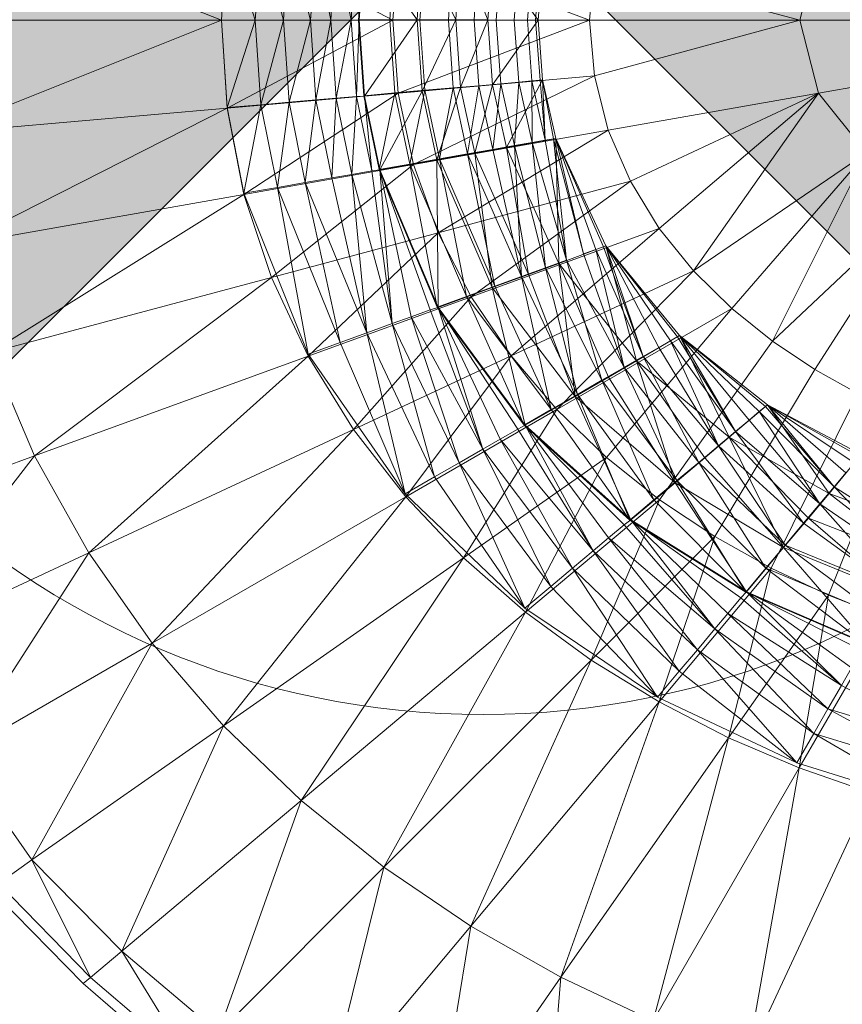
# Model space of a CAD drawing. Header units: metres. Extents: x 397.7 to 427.5, y 12.7 to 28.4.
# Tile 68 of 128: x 406.7573 to 406.8568, y 27.1044 to 27.2235. Entities that reach past the tile are written whole.
import ezdxf

# ---------------------------------------------------------------- set-up
doc = ezdxf.new("R2010")
doc.units = ezdxf.units.M
doc.layers.add('A-DETL-____-MBND', color=7, linetype='Continuous', lineweight=18)
doc.layers.add('A-DETL-GENF-OTLN', color=7, linetype='Continuous', lineweight=18)

# ---------------------------------------------------------------- blocks, each defined once
blk = doc.blocks.new('Family - Inodor P4-151432-08_ENLLUMENAT_P5')
at = {"layer": 'A-DETL-____-MBND', "color": 253, "true_color": 0xaaaaaa}
for p, q in [((0.09445, 0.19991), (0.06022, 0.21359)), ((0.09514, 0.21053), (0.09445, 0.19991)), ((0.09514, 0.21049), (0.09445, 0.19991)), ((0.1152, 0.19991), (0.09514, 0.21053)), ((0.09514, 0.21049), (0.09854, 0.19992)), ((0.09514, 0.21049), (0.09854, 0.19992)), ((0.09922, 0.21013), (0.09854, 0.19992)), ((0.09922, 0.21013), (0.09854, 0.19992)), ((0.09922, 0.21013), (0.10196, 0.19992)), ((0.09922, 0.21013), (0.10196, 0.19992)), ((0.10263, 0.20984), (0.10196, 0.19992)), ((0.10263, 0.20984), (0.10196, 0.19992)), ((0.10263, 0.20984), (0.10524, 0.19992)), ((0.10263, 0.20984), (0.10524, 0.19992)), ((0.10589, 0.20955), (0.10524, 0.19992)), ((0.10589, 0.20955), (0.10524, 0.19992)), ((0.10589, 0.20955), (0.10768, 0.19992)), ((0.10589, 0.20955), (0.10768, 0.19992)), ((0.10832, 0.20934), (0.10768, 0.19992)), ((0.10832, 0.20934), (0.10768, 0.19992)), ((0.10832, 0.20934), (0.11013, 0.19992)), ((0.10832, 0.20934), (0.11013, 0.19992)), ((0.11077, 0.20912), (0.11013, 0.19992)), ((0.11077, 0.20912), (0.11013, 0.19992)), ((0.11077, 0.20912), (0.11113, 0.19997)), ((0.11077, 0.20912), (0.11113, 0.19997)), ((0.11167, 0.20904), (0.11104, 0.19992)), ((0.11176, 0.20909), (0.11113, 0.19997)), ((0.11176, 0.20909), (0.11113, 0.19997)), ((0.11176, 0.20909), (0.11811, 0.19997)), ((0.11176, 0.20909), (0.11811, 0.19997)), ((0.11542, 0.20871), (0.11481, 0.19992)), ((0.11542, 0.20871), (0.11481, 0.19992)), ((0.11583, 0.20872), (0.1152, 0.19991)), ((0.13897, 0.19991), (0.11583, 0.20872)), ((0.11872, 0.20848), (0.11811, 0.19997)), ((0.11872, 0.20848), (0.11811, 0.19997)), ((0.11907, 0.20839), (0.11846, 0.19992)), ((0.11907, 0.20839), (0.11846, 0.19992)), ((0.11872, 0.20848), (0.12278, 0.19997)), ((0.11872, 0.20848), (0.12278, 0.19997)), ((0.16667, 0.2087), (0.16439, 0.19991)), ((0.12249, 0.20809), (0.1219, 0.19992)), ((0.12249, 0.20809), (0.1219, 0.19992)), ((0.12337, 0.20807), (0.12278, 0.19997)), ((0.12337, 0.20807), (0.12278, 0.19997)), ((0.12337, 0.20807), (0.12668, 0.19997)), ((0.12337, 0.20807), (0.12668, 0.19997)), ((0.12557, 0.20782), (0.125, 0.19991)), ((0.12557, 0.20782), (0.125, 0.19991)), ((0.12725, 0.20774), (0.12668, 0.19997)), ((0.12725, 0.20774), (0.12668, 0.19997)), ((0.12725, 0.20774), (0.12668, 0.19997)), ((0.12725, 0.20774), (0.13274, 0.19992)), ((0.12725, 0.20774), (0.13274, 0.19992)), ((0.12824, 0.20759), (0.12767, 0.19992)), ((0.12824, 0.20759), (0.12767, 0.19992)), ((0.13041, 0.2074), (0.12985, 0.19992)), ((0.13041, 0.2074), (0.12985, 0.19992)), ((0.132, 0.20726), (0.13145, 0.19991)), ((0.132, 0.20726), (0.13145, 0.19991)), ((0.13298, 0.20718), (0.13243, 0.19991)), ((0.13298, 0.20718), (0.13243, 0.19991)), ((0.13274, 0.19991), (0.13329, 0.20715)), ((0.13329, 0.20715), (0.13274, 0.19991)), ((0.13274, 0.19992), (0.13329, 0.20715)), ((0.13329, 0.20715), (0.13274, 0.19992)), ((0.13955, 0.20665), (0.13897, 0.19991)), ((0.16439, 0.19991), (0.13955, 0.20665)), ((0.09445, 0.19991), (0.05941, 0.19991)), ((0.09445, 0.19991), (0.06022, 0.18624)), ((0.09854, 0.19992), (0.09445, 0.19991)), ((0.09854, 0.19992), (0.09445, 0.19991)), ((0.1152, 0.19991), (0.09445, 0.19991)), ((0.09514, 0.1893), (0.09445, 0.19991)), ((0.09514, 0.18936), (0.09445, 0.19991)), ((0.09854, 0.19992), (0.09514, 0.18936)), ((0.09854, 0.19992), (0.09514, 0.18936)), ((0.1152, 0.19991), (0.09514, 0.1893)), ((0.10196, 0.19992), (0.09854, 0.19992)), ((0.09854, 0.19992), (0.10196, 0.19992)), ((0.09854, 0.19992), (0.09922, 0.18971)), ((0.09854, 0.19992), (0.09922, 0.18971)), ((0.10196, 0.19992), (0.09922, 0.18971)), ((0.10196, 0.19992), (0.09922, 0.18971)), ((0.10524, 0.19992), (0.10196, 0.19992)), ((0.10196, 0.19992), (0.10524, 0.19992)), ((0.10196, 0.19992), (0.10263, 0.19001)), ((0.10196, 0.19992), (0.10263, 0.19001)), ((0.10524, 0.19992), (0.10263, 0.19001)), ((0.10524, 0.19992), (0.10263, 0.19001)), ((0.10768, 0.19992), (0.10524, 0.19992)), ((0.10524, 0.19992), (0.10768, 0.19992)), ((0.10524, 0.19992), (0.10589, 0.1903)), ((0.10524, 0.19992), (0.10589, 0.1903)), ((0.10768, 0.19992), (0.10589, 0.1903)), ((0.10768, 0.19992), (0.10589, 0.1903)), ((0.11013, 0.19992), (0.10768, 0.19992)), ((0.10768, 0.19992), (0.11013, 0.19992)), ((0.10768, 0.19992), (0.10832, 0.19051)), ((0.10768, 0.19992), (0.10832, 0.19051)), ((0.11013, 0.19992), (0.10832, 0.19051)), ((0.11013, 0.19992), (0.10832, 0.19051)), ((0.11113, 0.19997), (0.11013, 0.19992)), ((0.11113, 0.19997), (0.11013, 0.19992)), ((0.11077, 0.19072), (0.11013, 0.19992)), ((0.11013, 0.19992), (0.11077, 0.19072)), ((0.11113, 0.19997), (0.11077, 0.19072)), ((0.11113, 0.19997), (0.11077, 0.19072)), ((0.11104, 0.19992), (0.11481, 0.19992)), ((0.11104, 0.19992), (0.11481, 0.19992)), ((0.11104, 0.19992), (0.11167, 0.19078)), ((0.11811, 0.19997), (0.11113, 0.19997)), ((0.11811, 0.19997), (0.11113, 0.19997)), ((0.11176, 0.19076), (0.11113, 0.19997)), ((0.11113, 0.19997), (0.11176, 0.19076)), ((0.11811, 0.19997), (0.11176, 0.19076)), ((0.11811, 0.19997), (0.11176, 0.19076)), ((0.11481, 0.19992), (0.11846, 0.19992)), ((0.11481, 0.19992), (0.11846, 0.19992)), ((0.11481, 0.19992), (0.11543, 0.19114)), ((0.11481, 0.19992), (0.11543, 0.19114)), ((0.13897, 0.19991), (0.1152, 0.19991)), ((0.11583, 0.19111), (0.1152, 0.19991)), ((0.13897, 0.19991), (0.11583, 0.19111)), ((0.12278, 0.19997), (0.11811, 0.19997)), ((0.11811, 0.19997), (0.12278, 0.19997)), ((0.11811, 0.19997), (0.11872, 0.19136)), ((0.11811, 0.19997), (0.11872, 0.19136)), ((0.11846, 0.19992), (0.1219, 0.19992)), ((0.11846, 0.19992), (0.1219, 0.19992)), ((0.11846, 0.19992), (0.11907, 0.19145)), ((0.11846, 0.19992), (0.11907, 0.19145)), ((0.12278, 0.19997), (0.11872, 0.19136)), ((0.12278, 0.19997), (0.11872, 0.19136)), ((0.1219, 0.19992), (0.125, 0.19991)), ((0.1219, 0.19992), (0.12249, 0.19175)), ((0.1219, 0.19992), (0.125, 0.19991)), ((0.1219, 0.19992), (0.12249, 0.19175)), ((0.12668, 0.19997), (0.12278, 0.19997)), ((0.12668, 0.19997), (0.12278, 0.19997)), ((0.12337, 0.19177), (0.12278, 0.19997)), ((0.12278, 0.19997), (0.12337, 0.19177)), ((0.12668, 0.19997), (0.12337, 0.19177)), ((0.12668, 0.19997), (0.12337, 0.19177)), ((0.125, 0.19991), (0.12767, 0.19992)), ((0.125, 0.19991), (0.12767, 0.19992)), ((0.125, 0.19991), (0.12558, 0.19201)), ((0.125, 0.19991), (0.12558, 0.19201)), ((0.13274, 0.19992), (0.12668, 0.19997)), ((0.12668, 0.19997), (0.13274, 0.19992)), ((0.12668, 0.19997), (0.12725, 0.19211)), ((0.12668, 0.19997), (0.12725, 0.19211)), ((0.12668, 0.19997), (0.12725, 0.19211)), ((0.13274, 0.19992), (0.12725, 0.19211)), ((0.13274, 0.19992), (0.12725, 0.19211)), ((0.12767, 0.19992), (0.12985, 0.19992)), ((0.12767, 0.19992), (0.12985, 0.19992)), ((0.12767, 0.19992), (0.12825, 0.19225)), ((0.12767, 0.19992), (0.12825, 0.19225)), ((0.12985, 0.19992), (0.13145, 0.19991)), ((0.12985, 0.19992), (0.13041, 0.19244)), ((0.12985, 0.19992), (0.13145, 0.19991)), ((0.12985, 0.19992), (0.13041, 0.19244)), ((0.13145, 0.19991), (0.13243, 0.19991)), ((0.13145, 0.19991), (0.132, 0.19258)), ((0.13145, 0.19991), (0.13243, 0.19991)), ((0.13145, 0.19991), (0.132, 0.19258)), ((0.13243, 0.19991), (0.13274, 0.19991)), ((0.13243, 0.19991), (0.13274, 0.19991)), ((0.13243, 0.19991), (0.13298, 0.19267)), ((0.13243, 0.19991), (0.13298, 0.19267)), ((0.13329, 0.1927), (0.13274, 0.19992)), ((0.13274, 0.19992), (0.13329, 0.1927)), ((0.13274, 0.19991), (0.13329, 0.1927)), ((0.13274, 0.19991), (0.13329, 0.1927)), ((0.16439, 0.19991), (0.13897, 0.19991)), ((0.13955, 0.19318), (0.13897, 0.19991)), ((0.16439, 0.19991), (0.13955, 0.19318)), ((0.21652, 0.19991), (0.16439, 0.19991)), ((0.16667, 0.19112), (0.16439, 0.19991)), ((0.21652, 0.19991), (0.16667, 0.19112)), ((0.13955, 0.19318), (0.11583, 0.19111)), ((0.13955, 0.19318), (0.11768, 0.18249)), ((0.14123, 0.18664), (0.13955, 0.19318)), ((0.12337, 0.19177), (0.11872, 0.19136)), ((0.12337, 0.19177), (0.11872, 0.19136)), ((0.11907, 0.19145), (0.12249, 0.19175)), ((0.12249, 0.19175), (0.11907, 0.19145)), ((0.12337, 0.19177), (0.1205, 0.18305)), ((0.12337, 0.19177), (0.1205, 0.18305)), ((0.12249, 0.19175), (0.12084, 0.18317)), ((0.12249, 0.19175), (0.12084, 0.18317)), ((0.12249, 0.19175), (0.12558, 0.19201)), ((0.12558, 0.19201), (0.12249, 0.19175)), ((0.12421, 0.18376), (0.12249, 0.19175)), ((0.12249, 0.19175), (0.12421, 0.18376)), ((0.12725, 0.19211), (0.12337, 0.19177)), ((0.12725, 0.19211), (0.12337, 0.19177)), ((0.1251, 0.18386), (0.12337, 0.19177)), ((0.12337, 0.19177), (0.1251, 0.18386)), ((0.12558, 0.19201), (0.12421, 0.18376)), ((0.12558, 0.19201), (0.12421, 0.18376)), ((0.12725, 0.19211), (0.1251, 0.18386)), ((0.12725, 0.19211), (0.1251, 0.18386)), ((0.12558, 0.19201), (0.12825, 0.19225)), ((0.12825, 0.19225), (0.12558, 0.19201)), ((0.12727, 0.1843), (0.12558, 0.19201)), ((0.12558, 0.19201), (0.12727, 0.1843)), ((0.13329, 0.1927), (0.12725, 0.19211)), ((0.13329, 0.1927), (0.12725, 0.19211)), ((0.12893, 0.18453), (0.12725, 0.19211)), ((0.12725, 0.19211), (0.12893, 0.18453)), ((0.12725, 0.19211), (0.12893, 0.18453)), ((0.12825, 0.19225), (0.12727, 0.1843)), ((0.12825, 0.19225), (0.12727, 0.1843)), ((0.12825, 0.19225), (0.13041, 0.19244)), ((0.13041, 0.19244), (0.12825, 0.19225)), ((0.12991, 0.18476), (0.12825, 0.19225)), ((0.12825, 0.19225), (0.12991, 0.18476)), ((0.13329, 0.1927), (0.12893, 0.18453)), ((0.13329, 0.1927), (0.12893, 0.18453)), ((0.13041, 0.19244), (0.12991, 0.18476)), ((0.13041, 0.19244), (0.12991, 0.18476)), ((0.13041, 0.19244), (0.132, 0.19258)), ((0.132, 0.19258), (0.13041, 0.19244)), ((0.13204, 0.18514), (0.13041, 0.19244)), ((0.13041, 0.19244), (0.13204, 0.18514)), ((0.132, 0.19258), (0.13298, 0.19267)), ((0.13298, 0.19267), (0.132, 0.19258)), ((0.13362, 0.18542), (0.132, 0.19258)), ((0.132, 0.19258), (0.13204, 0.18514)), ((0.132, 0.19258), (0.13362, 0.18542)), ((0.132, 0.19258), (0.13204, 0.18514)), ((0.13298, 0.19267), (0.13329, 0.1927)), ((0.13329, 0.1927), (0.13298, 0.19267)), ((0.13362, 0.18542), (0.13298, 0.19267)), ((0.13298, 0.19267), (0.13362, 0.18542)), ((0.13489, 0.18564), (0.13329, 0.1927)), ((0.13329, 0.1927), (0.13362, 0.18542)), ((0.13329, 0.1927), (0.13489, 0.18564)), ((0.13329, 0.1927), (0.1346, 0.18557)), ((0.13329, 0.1927), (0.1346, 0.18557)), ((0.13329, 0.1927), (0.13362, 0.18542)), ((0.13489, 0.18564), (0.13329, 0.1927)), ((0.13329, 0.1927), (0.13489, 0.18564)), ((0.11583, 0.19111), (0.09514, 0.1893)), ((0.11583, 0.19111), (0.09718, 0.17887)), ((0.10832, 0.19051), (0.10589, 0.1903)), ((0.10832, 0.19051), (0.10589, 0.1903)), ((0.10832, 0.19051), (0.10781, 0.18087)), ((0.10832, 0.19051), (0.10781, 0.18087)), ((0.11077, 0.19072), (0.10832, 0.19051)), ((0.11077, 0.19072), (0.10832, 0.19051)), ((0.11021, 0.18129), (0.10832, 0.19051)), ((0.10832, 0.19051), (0.11021, 0.18129)), ((0.11077, 0.19072), (0.11021, 0.18129)), ((0.11077, 0.19072), (0.11021, 0.18129)), ((0.11176, 0.19076), (0.11077, 0.19072)), ((0.11176, 0.19076), (0.11077, 0.19072)), ((0.11263, 0.18171), (0.11077, 0.19072)), ((0.11077, 0.19072), (0.11263, 0.18171)), ((0.11167, 0.19078), (0.11543, 0.19114)), ((0.11543, 0.19114), (0.11167, 0.19078)), ((0.11352, 0.18188), (0.11167, 0.19078)), ((0.11872, 0.19136), (0.11176, 0.19076)), ((0.11872, 0.19136), (0.11176, 0.19076)), ((0.11362, 0.18184), (0.11176, 0.19076)), ((0.11176, 0.19076), (0.11263, 0.18171)), ((0.11176, 0.19076), (0.11362, 0.18184)), ((0.11176, 0.19076), (0.11263, 0.18171)), ((0.11543, 0.19114), (0.11352, 0.18188)), ((0.11543, 0.19114), (0.11352, 0.18188)), ((0.11872, 0.19136), (0.11362, 0.18184)), ((0.11872, 0.19136), (0.11362, 0.18184)), ((0.11543, 0.19114), (0.11907, 0.19145)), ((0.11907, 0.19145), (0.11543, 0.19114)), ((0.11723, 0.18253), (0.11543, 0.19114)), ((0.11543, 0.19114), (0.11723, 0.18253)), ((0.11768, 0.18249), (0.11583, 0.19111)), ((0.11907, 0.19145), (0.11723, 0.18253)), ((0.11907, 0.19145), (0.11723, 0.18253)), ((0.1205, 0.18305), (0.11872, 0.19136)), ((0.11872, 0.19136), (0.1205, 0.18305)), ((0.12084, 0.18317), (0.11907, 0.19145)), ((0.11907, 0.19145), (0.12084, 0.18317)), ((0.16667, 0.19112), (0.14123, 0.18664)), ((0.16667, 0.19112), (0.1439, 0.18046)), ((0.16667, 0.19112), (0.1474, 0.17476)), ((0.15155, 0.16962), (0.16667, 0.19112)), ((0.17244, 0.18387), (0.16667, 0.19112)), ((0.09514, 0.1893), (0.06022, 0.18624)), ((0.09514, 0.1893), (0.06262, 0.17278)), ((0.09922, 0.18971), (0.09514, 0.18936)), ((0.09922, 0.18971), (0.09514, 0.18936)), ((0.09718, 0.179), (0.09514, 0.18936)), ((0.09718, 0.17887), (0.09514, 0.1893)), ((0.09922, 0.18971), (0.09718, 0.179)), ((0.09922, 0.18971), (0.09718, 0.179)), ((0.10263, 0.19001), (0.09922, 0.18971)), ((0.10263, 0.19001), (0.09922, 0.18971)), ((0.10122, 0.1797), (0.09922, 0.18971)), ((0.09922, 0.18971), (0.10122, 0.1797)), ((0.10263, 0.19001), (0.10122, 0.1797)), ((0.10263, 0.19001), (0.10122, 0.1797)), ((0.10589, 0.1903), (0.10263, 0.19001)), ((0.10589, 0.1903), (0.10263, 0.19001)), ((0.10458, 0.1803), (0.10263, 0.19001)), ((0.10263, 0.19001), (0.10458, 0.1803)), ((0.10589, 0.1903), (0.10458, 0.1803)), ((0.10589, 0.1903), (0.10458, 0.1803)), ((0.10781, 0.18087), (0.10589, 0.1903)), ((0.10589, 0.1903), (0.10781, 0.18087)), ((0.14123, 0.18664), (0.11768, 0.18249)), ((0.14123, 0.18664), (0.12067, 0.17423)), ((0.1439, 0.18046), (0.14123, 0.18664)), ((0.12893, 0.18453), (0.1251, 0.18386)), ((0.12893, 0.18453), (0.1251, 0.18386)), ((0.12991, 0.18476), (0.12727, 0.1843)), ((0.12991, 0.18476), (0.12727, 0.1843)), ((0.13489, 0.18564), (0.12893, 0.18453)), ((0.13489, 0.18564), (0.12893, 0.18453)), ((0.13526, 0.17052), (0.12893, 0.18453)), ((0.12893, 0.18453), (0.13526, 0.17052)), ((0.12893, 0.18453), (0.1316, 0.16919)), ((0.12893, 0.18453), (0.13526, 0.17052)), ((0.12893, 0.18453), (0.1316, 0.16919)), ((0.13204, 0.18514), (0.12991, 0.18476)), ((0.13204, 0.18514), (0.12991, 0.18476)), ((0.13366, 0.17), (0.12991, 0.18476)), ((0.12991, 0.18476), (0.13075, 0.16894)), ((0.12991, 0.18476), (0.13366, 0.17)), ((0.12991, 0.18476), (0.13075, 0.16894)), ((0.13362, 0.18542), (0.13204, 0.18514)), ((0.13362, 0.18542), (0.13204, 0.18514)), ((0.13617, 0.17092), (0.13204, 0.18514)), ((0.13204, 0.18514), (0.13366, 0.17)), ((0.13204, 0.18514), (0.13617, 0.17092)), ((0.13204, 0.18514), (0.13366, 0.17)), ((0.1346, 0.18557), (0.13362, 0.18542)), ((0.1346, 0.18557), (0.13362, 0.18542)), ((0.13617, 0.17092), (0.13362, 0.18542)), ((0.13362, 0.18542), (0.13617, 0.17092)), ((0.13489, 0.18564), (0.1346, 0.18557)), ((0.13489, 0.18564), (0.1346, 0.18557)), ((0.13822, 0.17166), (0.1346, 0.18557)), ((0.1346, 0.18557), (0.13617, 0.17092)), ((0.1346, 0.18557), (0.13822, 0.17166)), ((0.1346, 0.18557), (0.13617, 0.17092)), ((0.14094, 0.17265), (0.13489, 0.18564)), ((0.13489, 0.18564), (0.13822, 0.17166)), ((0.13489, 0.18564), (0.14094, 0.17265)), ((0.13489, 0.18564), (0.14064, 0.17254)), ((0.13489, 0.18564), (0.14064, 0.17254)), ((0.13489, 0.18564), (0.13972, 0.17221)), ((0.13489, 0.18564), (0.13972, 0.17221)), ((0.13489, 0.18564), (0.13822, 0.17166)), ((0.14094, 0.17265), (0.13489, 0.18564)), ((0.13489, 0.18564), (0.13526, 0.17052)), ((0.13489, 0.18564), (0.14094, 0.17265)), ((0.13489, 0.18564), (0.13526, 0.17052)), ((0.1251, 0.18386), (0.1205, 0.18305)), ((0.1251, 0.18386), (0.1205, 0.18305)), ((0.12421, 0.18376), (0.12084, 0.18317)), ((0.12421, 0.18376), (0.12084, 0.18317)), ((0.12727, 0.1843), (0.12421, 0.18376)), ((0.12727, 0.1843), (0.12421, 0.18376)), ((0.13075, 0.16894), (0.12421, 0.18376)), ((0.12421, 0.18376), (0.12752, 0.16777)), ((0.12421, 0.18376), (0.13075, 0.16894)), ((0.12421, 0.18376), (0.12752, 0.16777)), ((0.1316, 0.16919), (0.1251, 0.18386)), ((0.1251, 0.18386), (0.12721, 0.16759)), ((0.1251, 0.18386), (0.1316, 0.16919)), ((0.1251, 0.18386), (0.12721, 0.16759)), ((0.13075, 0.16894), (0.12727, 0.1843)), ((0.12727, 0.1843), (0.13075, 0.16894)), ((0.17244, 0.18387), (0.15155, 0.16962)), ((0.17244, 0.18387), (0.15617, 0.16507)), ((0.1611, 0.16111), (0.17244, 0.18387)), ((0.11768, 0.18249), (0.09718, 0.17887)), ((0.11768, 0.18249), (0.1005, 0.16883)), ((0.11723, 0.18253), (0.11352, 0.18188)), ((0.11723, 0.18253), (0.11352, 0.18188)), ((0.1205, 0.18305), (0.11362, 0.18184)), ((0.1205, 0.18305), (0.11362, 0.18184)), ((0.12084, 0.18317), (0.11723, 0.18253)), ((0.12084, 0.18317), (0.11723, 0.18253)), ((0.12409, 0.16652), (0.11723, 0.18253)), ((0.11723, 0.18253), (0.12054, 0.16523)), ((0.11723, 0.18253), (0.12409, 0.16652)), ((0.11723, 0.18253), (0.12054, 0.16523)), ((0.12067, 0.17423), (0.11768, 0.18249)), ((0.12721, 0.16759), (0.1205, 0.18305)), ((0.1205, 0.18305), (0.12065, 0.1652)), ((0.1205, 0.18305), (0.12721, 0.16759)), ((0.1205, 0.18305), (0.12065, 0.1652)), ((0.12752, 0.16777), (0.12084, 0.18317)), ((0.12084, 0.18317), (0.12409, 0.16652)), ((0.12084, 0.18317), (0.12752, 0.16777)), ((0.12084, 0.18317), (0.12409, 0.16652)), ((0.11021, 0.18129), (0.10781, 0.18087)), ((0.11021, 0.18129), (0.10781, 0.18087)), ((0.11263, 0.18171), (0.11021, 0.18129)), ((0.11263, 0.18171), (0.11021, 0.18129)), ((0.1151, 0.16324), (0.11021, 0.18129)), ((0.11021, 0.18129), (0.11202, 0.16212)), ((0.11021, 0.18129), (0.1151, 0.16324)), ((0.11021, 0.18129), (0.11202, 0.16212)), ((0.11362, 0.18184), (0.11263, 0.18171)), ((0.11362, 0.18184), (0.11263, 0.18171)), ((0.1151, 0.16324), (0.11263, 0.18171)), ((0.11263, 0.18171), (0.1151, 0.16324)), ((0.12054, 0.16523), (0.11352, 0.18188)), ((0.12065, 0.1652), (0.11362, 0.18184)), ((0.11362, 0.18184), (0.1151, 0.16324)), ((0.11362, 0.18184), (0.12065, 0.1652)), ((0.11362, 0.18184), (0.11969, 0.16491)), ((0.11362, 0.18184), (0.11969, 0.16491)), ((0.11362, 0.18184), (0.11739, 0.16407)), ((0.11362, 0.18184), (0.11739, 0.16407)), ((0.11362, 0.18184), (0.1151, 0.16324)), ((0.10458, 0.1803), (0.10122, 0.1797)), ((0.10458, 0.1803), (0.10122, 0.1797)), ((0.10781, 0.18087), (0.10458, 0.1803)), ((0.10781, 0.18087), (0.10458, 0.1803)), ((0.11202, 0.16212), (0.10458, 0.1803)), ((0.10458, 0.1803), (0.1088, 0.16095)), ((0.10458, 0.1803), (0.11202, 0.16212)), ((0.10458, 0.1803), (0.1088, 0.16095)), ((0.11202, 0.16212), (0.10781, 0.18087)), ((0.10781, 0.18087), (0.11202, 0.16212)), ((0.1439, 0.18046), (0.12067, 0.17423)), ((0.12466, 0.16648), (0.1439, 0.18046)), ((0.1474, 0.17476), (0.1439, 0.18046)), ((0.09718, 0.17887), (0.06262, 0.17278)), ((0.09718, 0.17887), (0.06653, 0.15973)), ((0.10122, 0.1797), (0.09718, 0.179)), ((0.10122, 0.1797), (0.09718, 0.179)), ((0.10495, 0.15955), (0.09718, 0.179)), ((0.1005, 0.16883), (0.09718, 0.17887)), ((0.1088, 0.16095), (0.10122, 0.1797)), ((0.10122, 0.1797), (0.10495, 0.15955)), ((0.10122, 0.1797), (0.1088, 0.16095)), ((0.10122, 0.1797), (0.10495, 0.15955)), ((0.17968, 0.17865), (0.1611, 0.16111)), ((0.17968, 0.17865), (0.16621, 0.1577)), ((0.12067, 0.17423), (0.1005, 0.16883)), ((0.12067, 0.17423), (0.10496, 0.15931)), ((0.12466, 0.16648), (0.12067, 0.17423)), ((0.1474, 0.17476), (0.12466, 0.16648)), ((0.12949, 0.15933), (0.1474, 0.17476)), ((0.15155, 0.16962), (0.1474, 0.17476)), ((0.14094, 0.17265), (0.13526, 0.17052)), ((0.14094, 0.17265), (0.13526, 0.17052)), ((0.14094, 0.17265), (0.14064, 0.17254)), ((0.14094, 0.17265), (0.14064, 0.17254)), ((0.14986, 0.16181), (0.14094, 0.17265)), ((0.14094, 0.17265), (0.14547, 0.15928)), ((0.14094, 0.17265), (0.14986, 0.16181)), ((0.14094, 0.17265), (0.14959, 0.16165)), ((0.14094, 0.17265), (0.14959, 0.16165)), ((0.14094, 0.17265), (0.14874, 0.16116)), ((0.14094, 0.17265), (0.14874, 0.16116)), ((0.14094, 0.17265), (0.14735, 0.16036)), ((0.14094, 0.17265), (0.14735, 0.16036)), ((0.14094, 0.17265), (0.14547, 0.15928)), ((0.14986, 0.16181), (0.14094, 0.17265)), ((0.14094, 0.17265), (0.14464, 0.15873)), ((0.14094, 0.17265), (0.14986, 0.16181)), ((0.14094, 0.17265), (0.14464, 0.15873)), ((0.13972, 0.17221), (0.13822, 0.17166)), ((0.13972, 0.17221), (0.13822, 0.17166)), ((0.13822, 0.17166), (0.14315, 0.15794)), ((0.14315, 0.15794), (0.13822, 0.17166)), ((0.14064, 0.17254), (0.13972, 0.17221)), ((0.14064, 0.17254), (0.13972, 0.17221)), ((0.14547, 0.15928), (0.13972, 0.17221)), ((0.13972, 0.17221), (0.14315, 0.15794)), ((0.13972, 0.17221), (0.14547, 0.15928)), ((0.13972, 0.17221), (0.14315, 0.15794)), ((0.14547, 0.15928), (0.14064, 0.17254)), ((0.14064, 0.17254), (0.14547, 0.15928)), ((0.13526, 0.17052), (0.1316, 0.16919)), ((0.13526, 0.17052), (0.1316, 0.16919)), ((0.13617, 0.17092), (0.13366, 0.17)), ((0.13617, 0.17092), (0.13366, 0.17)), ((0.14464, 0.15873), (0.13526, 0.17052)), ((0.13526, 0.17052), (0.14464, 0.15873)), ((0.13526, 0.17052), (0.13722, 0.15445)), ((0.13526, 0.17052), (0.14464, 0.15873)), ((0.13526, 0.17052), (0.14126, 0.15678)), ((0.13526, 0.17052), (0.14126, 0.15678)), ((0.13526, 0.17052), (0.13722, 0.15445)), ((0.13617, 0.17092), (0.14315, 0.15794)), ((0.13617, 0.17092), (0.14047, 0.15639)), ((0.13617, 0.17092), (0.14315, 0.15794)), ((0.13617, 0.17092), (0.14047, 0.15639)), ((0.1316, 0.16919), (0.12721, 0.16759)), ((0.1316, 0.16919), (0.12721, 0.16759)), ((0.15155, 0.16962), (0.12949, 0.15933)), ((0.13366, 0.17), (0.13075, 0.16894)), ((0.13366, 0.17), (0.13075, 0.16894)), ((0.13722, 0.15445), (0.1316, 0.16919)), ((0.1316, 0.16919), (0.13722, 0.15445)), ((0.14047, 0.15639), (0.13366, 0.17)), ((0.13366, 0.17), (0.1375, 0.15467)), ((0.13366, 0.17), (0.14047, 0.15639)), ((0.13366, 0.17), (0.1375, 0.15467)), ((0.135, 0.15285), (0.15155, 0.16962)), ((0.15617, 0.16507), (0.15155, 0.16962)), ((0.1005, 0.16883), (0.06653, 0.15973)), ((0.1005, 0.16883), (0.07185, 0.14726)), ((0.10496, 0.15931), (0.1005, 0.16883)), ((0.13075, 0.16894), (0.12752, 0.16777)), ((0.13075, 0.16894), (0.12752, 0.16777)), ((0.1375, 0.15467), (0.13075, 0.16894)), ((0.13075, 0.16894), (0.13433, 0.15285)), ((0.13075, 0.16894), (0.1375, 0.15467)), ((0.13075, 0.16894), (0.13433, 0.15285)), ((0.12721, 0.16759), (0.12065, 0.1652)), ((0.12721, 0.16759), (0.12065, 0.1652)), ((0.12752, 0.16777), (0.12409, 0.16652)), ((0.12752, 0.16777), (0.12409, 0.16652)), ((0.13722, 0.15445), (0.12721, 0.16759)), ((0.12721, 0.16759), (0.13117, 0.15096)), ((0.12721, 0.16759), (0.13722, 0.15445)), ((0.12721, 0.16759), (0.13117, 0.15096)), ((0.13433, 0.15285), (0.12752, 0.16777)), ((0.12752, 0.16777), (0.13433, 0.15285)), ((0.12466, 0.16648), (0.10496, 0.15931)), ((0.11043, 0.15045), (0.12466, 0.16648)), ((0.12409, 0.16652), (0.12054, 0.16523)), ((0.12409, 0.16652), (0.12054, 0.16523)), ((0.13433, 0.15285), (0.12409, 0.16652)), ((0.12409, 0.16652), (0.13106, 0.15096)), ((0.12409, 0.16652), (0.13433, 0.15285)), ((0.12409, 0.16652), (0.13106, 0.15096)), ((0.12949, 0.15933), (0.12466, 0.16648)), ((0.11969, 0.16491), (0.11739, 0.16407)), ((0.11969, 0.16491), (0.11739, 0.16407)), ((0.12065, 0.1652), (0.11969, 0.16491)), ((0.12065, 0.1652), (0.11969, 0.16491)), ((0.12605, 0.14806), (0.11969, 0.16491)), ((0.11969, 0.16491), (0.12605, 0.14806)), ((0.13106, 0.15096), (0.12054, 0.16523)), ((0.13117, 0.15096), (0.12065, 0.1652)), ((0.12065, 0.1652), (0.12605, 0.14806)), ((0.12065, 0.1652), (0.13117, 0.15096)), ((0.12065, 0.1652), (0.13028, 0.1505)), ((0.12065, 0.1652), (0.13028, 0.1505)), ((0.12065, 0.1652), (0.12816, 0.14928)), ((0.12065, 0.1652), (0.12816, 0.14928)), ((0.12065, 0.1652), (0.12605, 0.14806)), ((0.15617, 0.16507), (0.135, 0.15285)), ((0.14103, 0.14706), (0.15617, 0.16507)), ((0.1611, 0.16111), (0.15617, 0.16507)), ((0.1151, 0.16324), (0.11202, 0.16212)), ((0.1151, 0.16324), (0.11202, 0.16212)), ((0.11739, 0.16407), (0.1151, 0.16324)), ((0.11739, 0.16407), (0.1151, 0.16324)), ((0.12321, 0.14642), (0.1151, 0.16324)), ((0.1151, 0.16324), (0.12024, 0.14471)), ((0.1151, 0.16324), (0.12321, 0.14642)), ((0.1151, 0.16324), (0.12024, 0.14471)), ((0.12605, 0.14806), (0.11739, 0.16407)), ((0.11739, 0.16407), (0.12321, 0.14642)), ((0.11739, 0.16407), (0.12605, 0.14806)), ((0.11739, 0.16407), (0.12321, 0.14642)), ((0.11202, 0.16212), (0.1088, 0.16095)), ((0.11202, 0.16212), (0.1088, 0.16095)), ((0.12024, 0.14471), (0.11202, 0.16212)), ((0.11202, 0.16212), (0.11669, 0.14267)), ((0.11202, 0.16212), (0.12024, 0.14471)), ((0.11202, 0.16212), (0.11669, 0.14267)), ((0.1088, 0.16095), (0.10495, 0.15955)), ((0.1088, 0.16095), (0.10495, 0.15955)), ((0.11669, 0.14267), (0.1088, 0.16095)), ((0.1088, 0.16095), (0.11669, 0.14267)), ((0.14986, 0.16181), (0.14464, 0.15873)), ((0.14986, 0.16181), (0.14464, 0.15873)), ((0.14874, 0.16116), (0.14735, 0.16036)), ((0.14874, 0.16116), (0.14735, 0.16036)), ((0.14744, 0.14195), (0.1611, 0.16111)), ((0.14959, 0.16165), (0.14874, 0.16116)), ((0.14959, 0.16165), (0.14874, 0.16116)), ((0.1566, 0.15019), (0.14874, 0.16116)), ((0.14874, 0.16116), (0.15455, 0.14847)), ((0.14874, 0.16116), (0.1566, 0.15019)), ((0.14874, 0.16116), (0.15455, 0.14847)), ((0.14986, 0.16181), (0.14959, 0.16165)), ((0.14986, 0.16181), (0.14959, 0.16165)), ((0.1566, 0.15019), (0.14959, 0.16165)), ((0.14959, 0.16165), (0.1566, 0.15019)), ((0.16048, 0.15344), (0.14986, 0.16181)), ((0.14986, 0.16181), (0.1566, 0.15019)), ((0.14986, 0.16181), (0.16048, 0.15344)), ((0.14986, 0.16181), (0.16024, 0.15324)), ((0.14986, 0.16181), (0.16024, 0.15324)), ((0.14986, 0.16181), (0.15949, 0.15261)), ((0.14986, 0.16181), (0.15949, 0.15261)), ((0.14986, 0.16181), (0.15826, 0.15158)), ((0.14986, 0.16181), (0.15826, 0.15158)), ((0.14986, 0.16181), (0.1566, 0.15019)), ((0.16048, 0.15344), (0.14986, 0.16181)), ((0.14986, 0.16181), (0.15587, 0.1495)), ((0.14986, 0.16181), (0.16048, 0.15344)), ((0.14986, 0.16181), (0.15587, 0.1495)), ((0.16621, 0.1577), (0.1611, 0.16111)), ((0.07185, 0.14726), (0.06653, 0.15973)), ((0.11669, 0.14267), (0.10495, 0.15955)), ((0.14735, 0.16036), (0.14547, 0.15928)), ((0.14735, 0.16036), (0.14547, 0.15928)), ((0.15455, 0.14847), (0.14735, 0.16036)), ((0.14735, 0.16036), (0.15455, 0.14847)), ((0.10496, 0.15931), (0.07185, 0.14726)), ((0.07843, 0.13552), (0.10496, 0.15931)), ((0.11043, 0.15045), (0.10496, 0.15931)), ((0.12949, 0.15933), (0.11043, 0.15045)), ((0.11674, 0.14231), (0.12949, 0.15933)), ((0.135, 0.15285), (0.12949, 0.15933)), ((0.14464, 0.15873), (0.14126, 0.15678)), ((0.14464, 0.15873), (0.14126, 0.15678)), ((0.14547, 0.15928), (0.14315, 0.15794)), ((0.14547, 0.15928), (0.14315, 0.15794)), ((0.15587, 0.1495), (0.14464, 0.15873)), ((0.15587, 0.1495), (0.14464, 0.15873)), ((0.14464, 0.15873), (0.14931, 0.144)), ((0.14464, 0.15873), (0.15587, 0.1495)), ((0.14464, 0.15873), (0.15289, 0.147)), ((0.14464, 0.15873), (0.15289, 0.147)), ((0.14464, 0.15873), (0.14931, 0.144)), ((0.15455, 0.14847), (0.14547, 0.15928)), ((0.14547, 0.15928), (0.15217, 0.14647)), ((0.14547, 0.15928), (0.15455, 0.14847)), ((0.14547, 0.15928), (0.15217, 0.14647)), ((0.14315, 0.15794), (0.14047, 0.15639)), ((0.14315, 0.15794), (0.14047, 0.15639)), ((0.15217, 0.14647), (0.14315, 0.15794)), ((0.14315, 0.15794), (0.14954, 0.14427)), ((0.14315, 0.15794), (0.15217, 0.14647)), ((0.14315, 0.15794), (0.14954, 0.14427)), ((0.1541, 0.1375), (0.16621, 0.1577)), ((0.1714, 0.1548), (0.16621, 0.1577)), ((0.14126, 0.15678), (0.13722, 0.15445)), ((0.14126, 0.15678), (0.13722, 0.15445)), ((0.14047, 0.15639), (0.1375, 0.15467)), ((0.14047, 0.15639), (0.1375, 0.15467)), ((0.14954, 0.14427), (0.14047, 0.15639)), ((0.14047, 0.15639), (0.14674, 0.14192)), ((0.14047, 0.15639), (0.14954, 0.14427)), ((0.14047, 0.15639), (0.14674, 0.14192)), ((0.14931, 0.144), (0.14126, 0.15678)), ((0.14126, 0.15678), (0.14931, 0.144)), ((0.16093, 0.13366), (0.1714, 0.1548)), ((0.13722, 0.15445), (0.13117, 0.15096)), ((0.13722, 0.15445), (0.13117, 0.15096)), ((0.1375, 0.15467), (0.13433, 0.15285)), ((0.1375, 0.15467), (0.13433, 0.15285)), ((0.14931, 0.144), (0.13722, 0.15445)), ((0.13722, 0.15445), (0.14396, 0.13951)), ((0.13722, 0.15445), (0.14931, 0.144)), ((0.13722, 0.15445), (0.14396, 0.13951)), ((0.14674, 0.14192), (0.1375, 0.15467)), ((0.1375, 0.15467), (0.14385, 0.13949)), ((0.1375, 0.15467), (0.14674, 0.14192)), ((0.1375, 0.15467), (0.14385, 0.13949)), ((0.135, 0.15285), (0.11674, 0.14231)), ((0.12373, 0.13494), (0.135, 0.15285)), ((0.13433, 0.15285), (0.13106, 0.15096)), ((0.13433, 0.15285), (0.13106, 0.15096)), ((0.14385, 0.13949), (0.13433, 0.15285)), ((0.13433, 0.15285), (0.14385, 0.13949)), ((0.14103, 0.14706), (0.135, 0.15285)), ((0.16048, 0.15344), (0.15587, 0.1495)), ((0.16048, 0.15344), (0.15587, 0.1495)), ((0.15949, 0.15261), (0.15826, 0.15158)), ((0.15949, 0.15261), (0.15826, 0.15158)), ((0.16024, 0.15324), (0.15949, 0.15261)), ((0.16024, 0.15324), (0.15949, 0.15261)), ((0.16855, 0.14353), (0.15949, 0.15261)), ((0.15949, 0.15261), (0.16682, 0.14147)), ((0.15949, 0.15261), (0.16855, 0.14353)), ((0.15949, 0.15261), (0.16682, 0.14147)), ((0.16048, 0.15344), (0.16024, 0.15324)), ((0.16048, 0.15344), (0.16024, 0.15324)), ((0.16855, 0.14353), (0.16024, 0.15324)), ((0.16024, 0.15324), (0.16855, 0.14353)), ((0.16048, 0.15344), (0.1718, 0.14741)), ((0.16048, 0.15344), (0.16855, 0.14353)), ((0.16048, 0.15344), (0.1718, 0.14741)), ((0.16048, 0.15344), (0.1716, 0.14717)), ((0.16048, 0.15344), (0.1716, 0.14717)), ((0.16048, 0.15344), (0.17097, 0.14641)), ((0.16048, 0.15344), (0.17097, 0.14641)), ((0.16048, 0.15344), (0.16994, 0.14519)), ((0.16048, 0.15344), (0.16994, 0.14519)), ((0.16048, 0.15344), (0.16855, 0.14353)), ((0.1718, 0.14741), (0.16048, 0.15344)), ((0.16048, 0.15344), (0.16795, 0.14272)), ((0.16048, 0.15344), (0.1718, 0.14741)), ((0.16048, 0.15344), (0.16795, 0.14272)), ((0.15826, 0.15158), (0.1566, 0.15019)), ((0.15826, 0.15158), (0.1566, 0.15019)), ((0.16682, 0.14147), (0.15826, 0.15158)), ((0.15826, 0.15158), (0.16682, 0.14147)), ((0.16785, 0.13041), (0.17661, 0.15235)), ((0.11043, 0.15045), (0.07843, 0.13552)), ((0.0861, 0.12462), (0.11043, 0.15045)), ((0.11674, 0.14231), (0.11043, 0.15045)), ((0.13028, 0.1505), (0.12816, 0.14928)), ((0.13028, 0.1505), (0.12816, 0.14928)), ((0.13117, 0.15096), (0.13028, 0.1505)), ((0.13117, 0.15096), (0.13028, 0.1505)), ((0.13941, 0.13576), (0.13028, 0.1505)), ((0.13028, 0.1505), (0.13941, 0.13576)), ((0.14385, 0.13949), (0.13106, 0.15096)), ((0.14396, 0.13951), (0.13117, 0.15096)), ((0.13117, 0.15096), (0.13941, 0.13576)), ((0.13117, 0.15096), (0.14396, 0.13951)), ((0.13117, 0.15096), (0.14316, 0.13891)), ((0.13117, 0.15096), (0.14316, 0.13891)), ((0.13117, 0.15096), (0.14128, 0.13733)), ((0.13117, 0.15096), (0.14128, 0.13733)), ((0.13117, 0.15096), (0.13941, 0.13576)), ((0.1566, 0.15019), (0.15455, 0.14847)), ((0.1566, 0.15019), (0.15455, 0.14847)), ((0.16682, 0.14147), (0.1566, 0.15019)), ((0.1566, 0.15019), (0.16483, 0.1391)), ((0.1566, 0.15019), (0.16682, 0.14147)), ((0.1566, 0.15019), (0.16483, 0.1391)), ((0.12816, 0.14928), (0.12605, 0.14806)), ((0.12816, 0.14928), (0.12605, 0.14806)), ((0.13941, 0.13576), (0.12816, 0.14928)), ((0.12816, 0.14928), (0.1369, 0.13366)), ((0.12816, 0.14928), (0.13941, 0.13576)), ((0.12816, 0.14928), (0.1369, 0.13366)), ((0.15587, 0.1495), (0.15289, 0.147)), ((0.15587, 0.1495), (0.15289, 0.147)), ((0.16795, 0.14272), (0.15587, 0.1495)), ((0.15587, 0.1495), (0.16795, 0.14272)), ((0.15587, 0.1495), (0.16244, 0.13616)), ((0.15587, 0.1495), (0.16795, 0.14272)), ((0.15587, 0.1495), (0.16545, 0.13974)), ((0.15587, 0.1495), (0.16545, 0.13974)), ((0.15587, 0.1495), (0.16244, 0.13616)), ((0.12605, 0.14806), (0.12321, 0.14642)), ((0.12605, 0.14806), (0.12321, 0.14642)), ((0.1369, 0.13366), (0.12605, 0.14806)), ((0.12605, 0.14806), (0.13428, 0.13146)), ((0.12605, 0.14806), (0.1369, 0.13366)), ((0.12605, 0.14806), (0.13428, 0.13146)), ((0.15455, 0.14847), (0.15217, 0.14647)), ((0.15455, 0.14847), (0.15217, 0.14647)), ((0.16483, 0.1391), (0.15455, 0.14847)), ((0.15455, 0.14847), (0.16263, 0.13647)), ((0.15455, 0.14847), (0.16483, 0.1391)), ((0.15455, 0.14847), (0.16263, 0.13647)), ((0.07185, 0.14726), (0.04648, 0.13803)), ((0.07185, 0.14726), (0.05392, 0.12409)), ((0.07843, 0.13552), (0.07185, 0.14726)), ((0.12321, 0.14642), (0.12024, 0.14471)), ((0.12321, 0.14642), (0.12024, 0.14471)), ((0.13428, 0.13146), (0.12321, 0.14642)), ((0.12321, 0.14642), (0.13114, 0.12883)), ((0.12321, 0.14642), (0.13428, 0.13146)), ((0.12321, 0.14642), (0.13114, 0.12883)), ((0.14103, 0.14706), (0.12373, 0.13494)), ((0.13124, 0.12836), (0.14103, 0.14706)), ((0.14744, 0.14195), (0.14103, 0.14706)), ((0.15289, 0.147), (0.14931, 0.144)), ((0.15289, 0.147), (0.14931, 0.144)), ((0.15217, 0.14647), (0.14954, 0.14427)), ((0.15217, 0.14647), (0.14954, 0.14427)), ((0.16263, 0.13647), (0.15217, 0.14647)), ((0.15217, 0.14647), (0.16028, 0.13367)), ((0.15217, 0.14647), (0.16263, 0.13647)), ((0.15217, 0.14647), (0.16028, 0.13367)), ((0.16244, 0.13616), (0.15289, 0.147)), ((0.15289, 0.147), (0.16244, 0.13616)), ((0.1718, 0.14741), (0.16795, 0.14272)), ((0.1718, 0.14741), (0.16795, 0.14272)), ((0.12024, 0.14471), (0.11669, 0.14267)), ((0.12024, 0.14471), (0.11669, 0.14267)), ((0.13114, 0.12883), (0.12024, 0.14471)), ((0.12024, 0.14471), (0.13114, 0.12883)), ((0.14954, 0.14427), (0.14674, 0.14192)), ((0.14954, 0.14427), (0.14674, 0.14192)), ((0.16028, 0.13367), (0.14954, 0.14427)), ((0.14954, 0.14427), (0.15785, 0.13078)), ((0.14954, 0.14427), (0.16028, 0.13367)), ((0.14954, 0.14427), (0.15785, 0.13078)), ((0.16994, 0.14519), (0.16855, 0.14353)), ((0.16994, 0.14519), (0.16855, 0.14353)), ((0.14931, 0.144), (0.14396, 0.13951)), ((0.14931, 0.144), (0.14396, 0.13951)), ((0.16244, 0.13616), (0.14931, 0.144)), ((0.14931, 0.144), (0.15796, 0.13081)), ((0.14931, 0.144), (0.16244, 0.13616)), ((0.14931, 0.144), (0.15796, 0.13081)), ((0.16855, 0.14353), (0.16682, 0.14147)), ((0.16855, 0.14353), (0.16682, 0.14147)), ((0.17932, 0.13662), (0.16855, 0.14353)), ((0.16855, 0.14353), (0.17777, 0.13393)), ((0.16855, 0.14353), (0.17932, 0.13662)), ((0.16855, 0.14353), (0.17777, 0.13393)), ((0.11674, 0.14231), (0.0861, 0.12462)), ((0.09472, 0.11463), (0.11674, 0.14231)), ((0.13114, 0.12883), (0.11669, 0.14267)), ((0.12373, 0.13494), (0.11674, 0.14231)), ((0.14744, 0.14195), (0.13124, 0.12836)), ((0.13916, 0.12256), (0.14744, 0.14195)), ((0.14674, 0.14192), (0.14385, 0.13949)), ((0.14674, 0.14192), (0.14385, 0.13949)), ((0.15785, 0.13078), (0.14674, 0.14192)), ((0.14674, 0.14192), (0.15785, 0.13078)), ((0.1541, 0.1375), (0.14744, 0.14195)), ((0.16795, 0.14272), (0.16545, 0.13974)), ((0.16795, 0.14272), (0.16545, 0.13974)), ((0.18021, 0.13804), (0.16795, 0.14272)), ((0.18021, 0.13804), (0.16795, 0.14272)), ((0.16795, 0.14272), (0.17826, 0.13467)), ((0.16795, 0.14272), (0.18021, 0.13804)), ((0.16795, 0.14272), (0.17826, 0.13467)), ((0.16682, 0.14147), (0.16483, 0.1391)), ((0.16682, 0.14147), (0.16483, 0.1391)), ((0.17777, 0.13393), (0.16682, 0.14147)), ((0.16682, 0.14147), (0.17605, 0.13096)), ((0.16682, 0.14147), (0.17777, 0.13393)), ((0.16682, 0.14147), (0.17605, 0.13096)), ((0.14396, 0.13951), (0.14316, 0.13891)), ((0.14396, 0.13951), (0.14316, 0.13891)), ((0.15785, 0.13078), (0.14385, 0.13949)), ((0.15796, 0.13081), (0.14396, 0.13951)), ((0.14396, 0.13951), (0.15413, 0.12634)), ((0.14396, 0.13951), (0.15796, 0.13081)), ((0.14396, 0.13951), (0.15727, 0.13008)), ((0.14396, 0.13951), (0.15727, 0.13008)), ((0.14396, 0.13951), (0.15569, 0.1282)), ((0.14396, 0.13951), (0.15569, 0.1282)), ((0.14396, 0.13951), (0.15413, 0.12634)), ((0.16545, 0.13974), (0.16244, 0.13616)), ((0.16545, 0.13974), (0.16244, 0.13616)), ((0.17826, 0.13467), (0.16545, 0.13974)), ((0.16545, 0.13974), (0.17592, 0.13062)), ((0.16545, 0.13974), (0.17826, 0.13467)), ((0.16545, 0.13974), (0.17592, 0.13062)), ((0.14316, 0.13891), (0.14128, 0.13733)), ((0.14316, 0.13891), (0.14128, 0.13733)), ((0.15413, 0.12634), (0.14316, 0.13891)), ((0.14316, 0.13891), (0.15413, 0.12634)), ((0.16483, 0.1391), (0.16263, 0.13647)), ((0.16483, 0.1391), (0.16263, 0.13647)), ((0.17605, 0.13096), (0.16483, 0.1391)), ((0.16483, 0.1391), (0.17605, 0.13096)), ((0.1541, 0.1375), (0.13916, 0.12256)), ((0.14128, 0.13733), (0.13941, 0.13576)), ((0.14128, 0.13733), (0.13941, 0.13576)), ((0.15413, 0.12634), (0.14128, 0.13733)), ((0.14128, 0.13733), (0.15202, 0.12382)), ((0.14128, 0.13733), (0.15413, 0.12634)), ((0.14128, 0.13733), (0.15202, 0.12382)), ((0.14737, 0.11751), (0.1541, 0.1375)), ((0.16093, 0.13366), (0.1541, 0.1375)), ((0.13941, 0.13576), (0.1369, 0.13366)), ((0.13941, 0.13576), (0.1369, 0.13366)), ((0.15202, 0.12382), (0.13941, 0.13576)), ((0.13941, 0.13576), (0.14982, 0.12121)), ((0.13941, 0.13576), (0.15202, 0.12382)), ((0.13941, 0.13576), (0.14982, 0.12121)), ((0.16244, 0.13616), (0.15796, 0.13081)), ((0.16244, 0.13616), (0.15796, 0.13081)), ((0.16263, 0.13647), (0.16028, 0.13367)), ((0.16263, 0.13647), (0.16028, 0.13367)), ((0.17592, 0.13062), (0.16244, 0.13616)), ((0.16244, 0.13616), (0.17243, 0.12458)), ((0.16244, 0.13616), (0.17592, 0.13062)), ((0.16244, 0.13616), (0.17243, 0.12458)), ((0.17605, 0.13096), (0.16263, 0.13647)), ((0.16263, 0.13647), (0.17422, 0.12779)), ((0.16263, 0.13647), (0.17605, 0.13096)), ((0.16263, 0.13647), (0.17422, 0.12779)), ((0.07843, 0.13552), (0.05392, 0.12409)), ((0.06265, 0.11108), (0.07843, 0.13552)), ((0.0861, 0.12462), (0.07843, 0.13552)), ((0.12373, 0.13494), (0.09472, 0.11463)), ((0.1041, 0.10559), (0.12373, 0.13494)), ((0.13124, 0.12836), (0.12373, 0.13494)), ((0.1369, 0.13366), (0.13428, 0.13146)), ((0.1369, 0.13366), (0.13428, 0.13146)), ((0.14982, 0.12121), (0.1369, 0.13366)), ((0.1369, 0.13366), (0.14719, 0.11807)), ((0.1369, 0.13366), (0.14982, 0.12121)), ((0.1369, 0.13366), (0.14719, 0.11807)), ((0.16093, 0.13366), (0.14737, 0.11751)), ((0.15578, 0.11317), (0.16093, 0.13366)), ((0.16028, 0.13367), (0.15785, 0.13078)), ((0.16028, 0.13367), (0.15785, 0.13078)), ((0.17422, 0.12779), (0.16028, 0.13367)), ((0.16028, 0.13367), (0.17234, 0.12452)), ((0.16028, 0.13367), (0.17422, 0.12779)), ((0.16028, 0.13367), (0.17234, 0.12452)), ((0.16785, 0.13041), (0.16093, 0.13366)), ((0.13428, 0.13146), (0.13114, 0.12883)), ((0.13428, 0.13146), (0.13114, 0.12883)), ((0.14719, 0.11807), (0.13428, 0.13146)), ((0.13428, 0.13146), (0.14719, 0.11807)), ((0.15727, 0.13008), (0.15569, 0.1282)), ((0.15727, 0.13008), (0.15569, 0.1282)), ((0.16785, 0.13041), (0.15578, 0.11317)), ((0.15796, 0.13081), (0.15727, 0.13008)), ((0.15796, 0.13081), (0.15727, 0.13008)), ((0.16944, 0.1195), (0.15727, 0.13008)), ((0.15727, 0.13008), (0.16944, 0.1195)), ((0.17234, 0.12452), (0.15785, 0.13078)), ((0.17243, 0.12458), (0.15796, 0.13081)), ((0.15796, 0.13081), (0.16944, 0.1195)), ((0.15796, 0.13081), (0.17243, 0.12458)), ((0.15796, 0.13081), (0.17189, 0.12374)), ((0.15796, 0.13081), (0.17189, 0.12374)), ((0.15796, 0.13081), (0.17066, 0.12161)), ((0.15796, 0.13081), (0.17066, 0.12161)), ((0.15796, 0.13081), (0.16944, 0.1195)), ((0.16433, 0.10952), (0.16785, 0.13041)), ((0.17482, 0.12769), (0.16785, 0.13041)), ((0.14719, 0.11807), (0.13114, 0.12883)), ((0.13124, 0.12836), (0.1041, 0.10559)), ((0.11411, 0.09751), (0.13124, 0.12836)), ((0.13916, 0.12256), (0.13124, 0.12836)), ((0.15569, 0.1282), (0.15413, 0.12634)), ((0.15569, 0.1282), (0.15413, 0.12634)), ((0.16944, 0.1195), (0.15569, 0.1282)), ((0.15569, 0.1282), (0.1678, 0.11666)), ((0.15569, 0.1282), (0.16944, 0.1195)), ((0.15569, 0.1282), (0.1678, 0.11666)), ((0.17482, 0.12769), (0.16433, 0.10952)), ((0.15413, 0.12634), (0.15202, 0.12382)), ((0.15413, 0.12634), (0.15202, 0.12382)), ((0.1678, 0.11666), (0.15413, 0.12634)), ((0.15413, 0.12634), (0.16609, 0.1137)), ((0.15413, 0.12634), (0.1678, 0.11666)), ((0.15413, 0.12634), (0.16609, 0.1137)), ((0.0861, 0.12462), (0.06265, 0.11108)), ((0.07154, 0.0984), (0.0861, 0.12462)), ((0.09472, 0.11463), (0.0861, 0.12462)), ((0.15202, 0.12382), (0.14982, 0.12121)), ((0.15202, 0.12382), (0.14982, 0.12121)), ((0.16609, 0.1137), (0.15202, 0.12382)), ((0.15202, 0.12382), (0.16404, 0.11016)), ((0.15202, 0.12382), (0.16609, 0.1137)), ((0.15202, 0.12382), (0.16404, 0.11016)), ((0.13916, 0.12256), (0.11411, 0.09751)), ((0.12462, 0.09039), (0.13916, 0.12256)), ((0.14737, 0.11751), (0.13916, 0.12256)), ((0.17066, 0.12161), (0.16944, 0.1195)), ((0.17066, 0.12161), (0.16944, 0.1195)), ((0.14982, 0.12121), (0.14719, 0.11807)), ((0.14982, 0.12121), (0.14719, 0.11807)), ((0.16404, 0.11016), (0.14982, 0.12121)), ((0.14982, 0.12121), (0.16404, 0.11016)), ((0.16944, 0.1195), (0.1678, 0.11666)), ((0.16944, 0.1195), (0.1678, 0.11666)), ((0.18381, 0.11184), (0.16944, 0.1195)), ((0.16944, 0.1195), (0.18381, 0.11184)), ((0.16404, 0.11016), (0.14719, 0.11807)), ((0.14737, 0.11751), (0.12462, 0.09039)), ((0.13551, 0.08422), (0.14737, 0.11751)), ((0.15578, 0.11317), (0.14737, 0.11751)), ((0.1678, 0.11666), (0.16609, 0.1137)), ((0.1678, 0.11666), (0.16609, 0.1137)), ((0.18381, 0.11184), (0.1678, 0.11666)), ((0.1678, 0.11666), (0.18265, 0.10863)), ((0.1678, 0.11666), (0.18381, 0.11184)), ((0.1678, 0.11666), (0.18265, 0.10863)), ((0.09472, 0.11463), (0.07154, 0.0984)), ((0.08242, 0.08739), (0.09472, 0.11463)), ((0.1041, 0.10559), (0.09472, 0.11463)), ((0.15578, 0.11317), (0.13551, 0.08422)), ((0.14668, 0.07896), (0.15578, 0.11317)), ((0.16433, 0.10952), (0.15578, 0.11317)), ((0.16609, 0.1137), (0.16404, 0.11016)), ((0.16609, 0.1137), (0.16404, 0.11016)), ((0.18265, 0.10863), (0.16609, 0.1137)), ((0.16609, 0.1137), (0.18124, 0.10478)), ((0.16609, 0.1137), (0.18265, 0.10863)), ((0.16609, 0.1137), (0.18124, 0.10478)), ((0.07154, 0.0984), (0.06265, 0.11108)), ((0.16433, 0.10952), (0.14668, 0.07896)), ((0.15807, 0.07457), (0.16433, 0.10952)), ((0.18124, 0.10478), (0.16404, 0.11016)), ((0.17296, 0.1065), (0.16433, 0.10952)), ((0.17296, 0.1065), (0.15807, 0.07457)), ((0.1041, 0.10559), (0.08242, 0.08739)), ((0.0941, 0.0775), (0.1041, 0.10559)), ((0.11411, 0.09751), (0.1041, 0.10559)), ((0.07154, 0.0984), (0.06749, 0.09556)), ((0.08242, 0.08739), (0.07154, 0.0984)), ((0.07154, 0.0984), (0.07863, 0.08421)), ((0.11411, 0.09751), (0.0941, 0.0775)), ((0.1072, 0.06963), (0.11411, 0.09751)), ((0.12462, 0.09039), (0.11411, 0.09751)), ((0.07863, 0.08421), (0.06749, 0.09556)), ((0.07772, 0.08345), (0.06652, 0.09488)), ((0.12462, 0.09039), (0.1072, 0.06963)), ((0.11998, 0.06204), (0.12462, 0.09039)), ((0.13551, 0.08422), (0.12462, 0.09039)), ((0.08242, 0.08739), (0.07863, 0.08421)), ((0.0941, 0.0775), (0.08242, 0.08739)), ((0.08242, 0.08739), (0.0906, 0.074)), ((0.07863, 0.08421), (0.07772, 0.08345)), ((0.08977, 0.07316), (0.07772, 0.08345)), ((0.0906, 0.074), (0.07863, 0.08421)), ((0.13551, 0.08422), (0.11998, 0.06204)), ((0.13316, 0.05554), (0.13551, 0.08422)), ((0.14668, 0.07896), (0.13551, 0.08422))]:
    blk.add_line(p, q, dxfattribs=at)
blk = doc.blocks.new('LONDR55-XX_ZZ-ARQ-CAA-M3D-Londres55_ifc-1-08_ENLLUMENAT_P5')
at = {"layer": 'A-DETL-____-MBND', "color": 253, "lineweight": 18, "true_color": 0xaaaaaa}
blk.add_blockref('Family - Inodor P4-151432-08_ENLLUMENAT_P5', (406.68727, 27.02347), dxfattribs=at)
blk = doc.blocks.new('ZYR_06_02_02 Down Superficie - L 01-834878-08_ENLLUMENAT_P5')
at = {"layer": 'A-DETL-GENF-OTLN', "true_color": 0x00c400}
for points in [[(-0.07071, -0.07071), (0, 0), (-0.07071, 0.07071), (-0.0866, 0.05), (-0.09659, 0.02588), (-0.1, 0), (-0.09659, -0.02588), (-0.0866, -0.05)], [(0.07071, -0.07071), (0.0866, -0.05), (0.09659, -0.02588), (0.1, 0), (0.09659, 0.02588), (0.0866, 0.05), (0.07071, 0.07071), (0, 0)]]:
    blk.add_hatch(color=92, dxfattribs=at).paths.add_polyline_path(points)
at = {"layer": 'A-DETL-GENF-OTLN', "color": 92, "true_color": 0x00c400}
for p, q in [((-0.07071, 0.07071), (0.07071, -0.07071)), ((-0.07071, -0.07071), (0.07071, 0.07071)), ((-0.07071, -0.07071), (0, 0)), ((0, 0), (0.07071, -0.07071))]:
    blk.add_line(p, q, dxfattribs=at)
blk.add_circle((0, 0), 0.1, dxfattribs=at)

msp = doc.modelspace()

# ---------------------------------------------------------------- block references
at = {"lineweight": 5}
msp.add_blockref('LONDR55-XX_ZZ-ARQ-CAA-M3D-Londres55_ifc-1-08_ENLLUMENAT_P5', (0, 0), dxfattribs=at)
at = {"layer": 'A-DETL-GENF-OTLN', "color": 92, "true_color": 0x00c400}
msp.add_blockref('ZYR_06_02_02 Down Superficie - L 01-834878-08_ENLLUMENAT_P5', (406.81336, 27.23946), dxfattribs=at)

doc.saveas('drawing.dxf')
